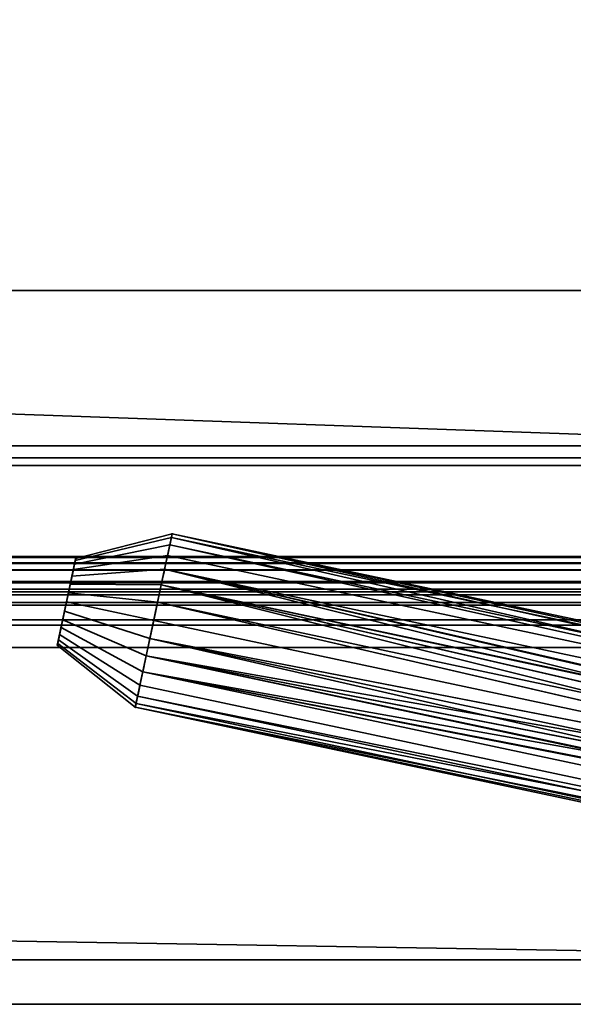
# Model space of a CAD drawing. Header units: millimetres. Extents: x -603 to 3703, y -121 to 193.
# Tile 248 of 256: x 373 to 397, y -50 to -6. Entities that reach past the tile are written whole.
import ezdxf

# ---------------------------------------------------------------- set-up
doc = ezdxf.new("R2010")
doc.units = ezdxf.units.MM
doc.layers.add('151', color=7, linetype='Continuous', true_color=0xffffff)

# ---------------------------------------------------------------- blocks, each defined once
blk = doc.blocks.new('UG_SURFACE_001')
at = {"layer": '151', "color": 252, "linetype": 'Continuous', "lineweight": 35}
for points in [[(603, -18, 2212.25), (603, 174.4, 2212.25), (-603, 174.4, 2212.25), (-603, -18, 2212.25)], [(-453, -18, 2062.25), (-453, 174.4, 2062.25), (453, 174.4, 2062.25), (453, -18, 2062.25)], [(603, -18, 2212.25), (-603, -18, 2212.25), (-453, -18, 2062.25), (453, -18, 2062.25)]]:
    blk.add_3dface(points, dxfattribs=at)
blk = doc.blocks.new('UG_SURFACE_002')
at = {"layer": '151', "color": 35, "linetype": 'Continuous', "lineweight": 35}
for points in [[(-409, -34, 2019), (409, -34, 2019), (409, 0, 2019), (-409, 0, 2019)], [(-409, -34), (-409, -2), (409, -2), (409, -34)], [(-422, -34, 2032), (422, -34, 2032), (409, -34, 2019), (-409, -34, 2019)], [(422, -48), (-422, -48), (-422, -34), (-409, -34)], [(422, -50, 2032), (422, -34, 2032), (-422, -34, 2032), (-422, -50, 2032)], [(422, -48), (-409, -34), (409, -34)], [(-422, -50, 2), (-422, -48), (422, -48), (422, -50, 2)], [(-354, -50, 1527), (-328, -50, 1523.5), (422, -50, 2032), (-422, -50, 2032)], [(-328, -50, 936.5), (-354, -50, 933), (-422, -50, 2), (422, -50, 2)], [(-11.258, -50, 1373.5), (-7.641, -50, 1377.517), (422, -50, 2032), (-328, -50, 1171.5)], [(-328, -50, 936.5), (422, -50, 2), (0, -50, 1354), (-5.288, -50, 1355.124)], [(422, -50, 2032), (-328, -50, 1523.5), (-328, -50, 1385.5)], [(-328, -50, 1385.5), (-328, -50, 1171.5), (422, -50, 2032)], [(422, -50, 2032), (-7.641, -50, 1377.517), (-2.703, -50, 1379.716)], [(-2.703, -50, 1379.716), (2.703, -50, 1379.716), (422, -50, 2032)], [(5.288, -50, 1355.124), (0, -50, 1354), (422, -50, 2)], [(2.703, -50, 1379.716), (7.641, -50, 1377.517), (422, -50, 2032)], [(9.661, -50, 1358.301), (5.288, -50, 1355.124), (422, -50, 2)], [(422, -50, 2032), (7.641, -50, 1377.517), (11.258, -50, 1373.5)], [(422, -50, 2), (12.364, -50, 1362.983), (9.661, -50, 1358.301)], [(11.258, -50, 1373.5), (12.929, -50, 1368.359), (422, -50, 2032)], [(12.929, -50, 1368.359), (12.364, -50, 1362.983), (422, -50, 2), (422, -50, 2032)]]:
    blk.add_3dface(points, dxfattribs=at)
blk = doc.blocks.new('UG_SURFACE_007')
at = {"layer": '151', "color": 252, "linetype": 'Continuous', "lineweight": 35}
for points in [[(-397, 4.014, -7.75), (-412, 4.014, -7.75), (-412, -24.953, -7.75), (412, -24.953, -7.75)], [(-397, 4.014, -8.75), (397, 4.014, -8.75), (-412, -24.953, -8.75)], [(397, 4.014, -8.75), (412, 4.014, -8.75), (412, -24.953, -8.75), (-412, -24.953, -8.75)], [(397, 4.014, -7.75), (-397, 4.014, -7.75), (412, -24.953, -7.75)], [(412, -24.953, -7.75), (412, 4.014, -7.75), (397, 4.014, -7.75)], [(-412, -25.835, -7.906), (412, -25.835, -7.906), (412, -24.953, -7.75), (-412, -24.953, -7.75)], [(-412, -24.953, -8.75), (412, -24.953, -8.75), (412, -25.493, -8.845), (-412, -25.493, -8.845)], [(-412, -25.493, -8.845), (412, -25.493, -8.845), (412, -31.644, -11.084), (-412, -31.644, -11.084)], [(-412, -31.986, -10.144), (412, -31.986, -10.144), (412, -25.835, -7.906), (-412, -25.835, -7.906)], [(412, -31.644, -11.084), (412, -31.986, -10.144), (-412, -31.986, -10.144), (-412, -31.644, -11.084)]]:
    blk.add_3dface(points, dxfattribs=at)
blk = doc.blocks.new('UG_SURFACE_035')
at = {"layer": '151', "color": 252, "linetype": 'Continuous', "lineweight": 35}
for points in [[(-414.5, -29.92, 2023.75), (414.5, -29.92, 2023.75), (414.5, 14.42, 2023.75), (-414.5, 14.42, 2023.75)], [(-413, -29.92, 2022.25), (-413, 14.42, 2022.25), (413, 14.42, 2022.25), (413, -29.92, 2022.25)], [(-468, -18, 2077.25), (468, -18, 2077.25), (466.5, -18, 2075.75), (-466.5, -18, 2075.75)], [(-468, -18, 2077.25), (-468, -29.92, 2077.25), (468, -29.92, 2077.25), (468, -18, 2077.25)], [(-466.5, -18, 2075.75), (466.5, -18, 2075.75), (466.5, -29.92, 2075.75), (-466.5, -29.92, 2075.75)], [(468, -29.92, 2077.25), (-468, -29.92, 2077.25), (-467.941, -30.521, 2077.191)], [(467.941, -30.521, 2077.191), (468, -29.92, 2077.25), (-467.941, -30.521, 2077.191)], [(-466.5, -29.92, 2075.75), (466.5, -29.92, 2075.75), (466.47, -30.228, 2075.72)], [(-466.47, -30.228, 2075.72), (-466.5, -29.92, 2075.75), (466.47, -30.228, 2075.72)], [(414.53, -30.228, 2023.78), (-414.5, -29.92, 2023.75), (-414.53, -30.228, 2023.78)], [(414.53, -30.228, 2023.78), (414.5, -29.92, 2023.75), (-414.5, -29.92, 2023.75)], [(-413.059, -30.521, 2022.309), (413, -29.92, 2022.25), (413.059, -30.521, 2022.309)], [(-413.059, -30.521, 2022.309), (-413, -29.92, 2022.25), (413, -29.92, 2022.25)], [(466.47, -30.228, 2075.72), (466.38, -30.525, 2075.63), (-466.38, -30.525, 2075.63), (-466.47, -30.228, 2075.72)], [(-414.53, -30.228, 2023.78), (-414.62, -30.525, 2023.87), (414.62, -30.525, 2023.87)], [(-414.53, -30.228, 2023.78), (414.62, -30.525, 2023.87), (414.53, -30.228, 2023.78)], [(-467.941, -30.521, 2077.191), (-467.766, -31.099, 2077.016), (467.766, -31.099, 2077.016), (467.941, -30.521, 2077.191)], [(466.037, -31.037, 2075.287), (-466.037, -31.037, 2075.287), (-466.38, -30.525, 2075.63), (466.38, -30.525, 2075.63)], [(414.62, -30.525, 2023.87), (-414.62, -30.525, 2023.87), (-414.963, -31.037, 2024.213), (414.963, -31.037, 2024.213)], [(413.059, -30.521, 2022.309), (-413.234, -31.099, 2022.485), (-413.059, -30.521, 2022.309)], [(413.059, -30.521, 2022.309), (413.234, -31.099, 2022.485), (-413.234, -31.099, 2022.485)], [(467.766, -31.099, 2077.016), (-467.766, -31.099, 2077.016), (-467.098, -32.098, 2076.348), (467.098, -32.098, 2076.348)], [(465.525, -31.38, 2074.775), (-465.525, -31.38, 2074.775), (-466.037, -31.037, 2075.287), (466.037, -31.037, 2075.287)], [(414.963, -31.037, 2024.213), (-414.963, -31.037, 2024.213), (-415.475, -31.38, 2024.725), (415.475, -31.38, 2024.725)], [(413.902, -32.098, 2023.152), (-413.902, -32.098, 2023.152), (-413.234, -31.099, 2022.485), (413.234, -31.099, 2022.485)], [(464.92, -31.5, 2074.17), (-464.92, -31.5, 2074.17), (-465.525, -31.38, 2074.775), (465.525, -31.38, 2074.775)], [(-464.92, -31.5, 2074.17), (464.92, -31.5, 2074.17), (416.08, -31.5, 2025.33), (-416.08, -31.5, 2025.33)], [(415.475, -31.38, 2024.725), (-415.475, -31.38, 2024.725), (-416.08, -31.5, 2025.33), (416.08, -31.5, 2025.33)], [(467.098, -32.098, 2076.348), (-467.098, -32.098, 2076.348), (-466.099, -32.766, 2075.349), (466.099, -32.766, 2075.349)], [(414.901, -32.766, 2024.151), (-414.901, -32.766, 2024.151), (-413.902, -32.098, 2023.152), (413.902, -32.098, 2023.152)], [(466.099, -32.766, 2075.349), (-466.099, -32.766, 2075.349), (-464.92, -33, 2074.17), (464.92, -33, 2074.17)], [(-464.92, -33, 2074.17), (-416.08, -33, 2025.33), (416.08, -33, 2025.33), (464.92, -33, 2074.17)], [(416.08, -33, 2025.33), (-416.08, -33, 2025.33), (-414.901, -32.766, 2024.151), (414.901, -32.766, 2024.151)]]:
    blk.add_3dface(points, dxfattribs=at)
blk = doc.blocks.new('UG_SURFACE_052')
at = {"layer": '151', "color": 252, "linetype": 'Continuous', "lineweight": 35}
for points in [[(379.46, -29.069, 1547.764), (379.287, -29.882, 1546.323), (375.066, -30.504, 1547.662), (375.152, -30.098, 1548.382)], [(379.46, -29.069, 1477.264), (379.287, -29.882, 1475.824), (375.066, -30.504, 1477.162), (375.152, -30.098, 1477.882)], [(379.389, -29.401, 1551), (379.496, -28.899, 1549.418), (375.17, -30.013, 1549.209), (375.117, -30.264, 1550)], [(379.389, -29.401, 1480.5), (379.496, -28.899, 1478.918), (375.17, -30.013, 1478.709), (375.117, -30.264, 1479.5)], [(379.496, -28.899, 1549.418), (379.46, -29.069, 1547.764), (375.152, -30.098, 1548.382), (375.17, -30.013, 1549.209)], [(379.496, -28.899, 1478.918), (379.46, -29.069, 1477.264), (375.152, -30.098, 1477.882), (375.17, -30.013, 1478.709)], [(424.936, -39.508, 1546.455), (424.883, -39.574, 1546.323), (379.287, -29.882, 1546.323), (379.46, -29.069, 1547.764)], [(424.883, -39.574, 1475.824), (379.287, -29.882, 1475.824), (379.46, -29.069, 1477.264), (425.469, -38.848, 1477.264)], [(379.496, -28.899, 1549.418), (379.389, -29.401, 1551), (425.214, -39.142, 1551)], [(379.496, -28.899, 1478.918), (379.389, -29.401, 1480.5), (425.214, -39.142, 1480.5)], [(425.469, -38.848, 1547.764), (379.46, -29.069, 1547.764), (379.496, -28.899, 1549.418)], [(425.469, -38.848, 1477.264), (379.46, -29.069, 1477.264), (379.496, -28.899, 1478.918)], [(379.46, -29.069, 1547.764), (425.469, -38.848, 1547.764), (424.936, -39.508, 1546.455)], [(425.214, -39.142, 1551), (425.466, -38.851, 1550.245), (379.496, -28.899, 1549.418)], [(379.496, -28.899, 1549.418), (425.608, -38.7, 1548.581), (425.469, -38.848, 1547.764)], [(379.496, -28.899, 1549.418), (425.608, -38.7, 1549.418), (425.608, -38.7, 1548.581)], [(425.466, -38.851, 1550.245), (425.608, -38.7, 1549.418), (379.496, -28.899, 1549.418)], [(425.214, -39.142, 1480.5), (425.467, -38.85, 1479.741), (379.496, -28.899, 1478.918)], [(379.496, -28.899, 1478.918), (425.608, -38.7, 1478.078), (425.469, -38.848, 1477.264)], [(379.496, -28.899, 1478.918), (425.608, -38.7, 1478.918), (425.608, -38.7, 1478.078)], [(425.467, -38.85, 1479.741), (425.608, -38.7, 1478.918), (379.496, -28.899, 1478.918)], [(379.158, -30.49, 1552.236), (379.389, -29.401, 1551), (375.117, -30.264, 1550), (375.001, -30.808, 1550.618)], [(379.158, -30.49, 1481.736), (379.389, -29.401, 1480.5), (375.117, -30.264, 1479.5), (375.001, -30.808, 1480.118)], [(379.389, -29.401, 1551), (379.158, -30.49, 1552.236), (424.523, -40.133, 1552.236), (424.951, -39.518, 1551.469)], [(425.214, -39.142, 1480.5), (379.389, -29.401, 1480.5), (379.158, -30.49, 1481.736), (424.523, -40.133, 1481.736)], [(424.951, -39.518, 1551.469), (425.214, -39.142, 1551), (379.389, -29.401, 1551)], [(375.117, -30.264, 1550), (375.17, -30.013, 1549.209), (375.152, -30.098, 1548.382), (374.757, -31.958, 1549)], [(375.117, -30.264, 1479.5), (375.17, -30.013, 1478.709), (375.152, -30.098, 1477.882), (374.757, -31.958, 1478.5)], [(379.287, -29.882, 1546.323), (379.007, -31.198, 1545.346), (374.926, -31.162, 1547.173), (375.066, -30.504, 1547.662)], [(379.287, -29.882, 1475.824), (379.007, -31.198, 1474.846), (374.926, -31.162, 1476.673), (375.066, -30.504, 1477.162)], [(424.177, -40.799, 1545.346), (379.007, -31.198, 1545.346), (379.287, -29.882, 1546.323), (424.883, -39.574, 1546.323)], [(424.177, -40.799, 1474.846), (379.007, -31.198, 1474.846), (379.287, -29.882, 1475.824), (424.883, -39.574, 1475.824)], [(375.152, -30.098, 1548.382), (375.066, -30.504, 1547.662), (374.926, -31.162, 1547.173), (374.757, -31.958, 1549)], [(375.152, -30.098, 1477.882), (375.066, -30.504, 1477.162), (374.926, -31.162, 1476.673), (374.757, -31.958, 1478.5)], [(374.843, -31.551, 1550.956), (375.001, -30.808, 1550.618), (375.117, -30.264, 1550), (374.757, -31.958, 1549)], [(374.757, -31.958, 1478.5), (374.843, -31.551, 1480.456), (375.001, -30.808, 1480.118), (375.117, -30.264, 1479.5)], [(378.842, -31.976, 1552.913), (379.158, -30.49, 1552.236), (375.001, -30.808, 1550.618), (374.843, -31.551, 1550.956)], [(378.842, -31.976, 1482.413), (379.158, -30.49, 1481.736), (375.001, -30.808, 1480.118), (374.843, -31.551, 1480.456)], [(379.158, -30.49, 1552.236), (378.842, -31.976, 1552.913), (423.882, -41.55, 1552.913)], [(379.158, -30.49, 1481.736), (378.842, -31.976, 1482.413), (423.882, -41.55, 1482.413)], [(423.882, -41.55, 1552.913), (424.18, -40.793, 1552.651), (379.158, -30.49, 1552.236)], [(424.18, -40.793, 1552.651), (424.523, -40.133, 1552.236), (379.158, -30.49, 1552.236)], [(423.882, -41.55, 1482.413), (424.152, -40.864, 1482.176), (379.158, -30.49, 1481.736)], [(424.152, -40.864, 1482.176), (424.179, -40.794, 1482.152), (379.158, -30.49, 1481.736)], [(424.179, -40.794, 1482.152), (424.523, -40.133, 1481.736), (379.158, -30.49, 1481.736)], [(374.926, -31.162, 1547.173), (374.757, -31.958, 1547), (374.587, -32.754, 1547.173), (374.757, -31.958, 1549)], [(374.926, -31.162, 1476.673), (374.757, -31.958, 1476.5), (374.587, -32.754, 1476.673), (374.757, -31.958, 1478.5)], [(379.007, -31.198, 1545.346), (378.669, -32.79, 1545), (374.757, -31.958, 1547), (374.926, -31.162, 1547.173)], [(379.007, -31.198, 1474.846), (378.669, -32.79, 1474.5), (374.757, -31.958, 1476.5), (374.926, -31.162, 1476.673)], [(423.664, -42.354, 1545), (378.669, -32.79, 1545), (379.007, -31.198, 1545.346)], [(423.664, -42.354, 1474.5), (378.669, -32.79, 1474.5), (379.007, -31.198, 1474.846)], [(379.007, -31.198, 1545.346), (423.885, -41.541, 1545.089), (423.664, -42.354, 1545)], [(379.007, -31.198, 1545.346), (424.177, -40.799, 1545.346), (423.885, -41.541, 1545.089)], [(379.007, -31.198, 1474.846), (423.883, -41.547, 1474.588), (423.664, -42.354, 1474.5)], [(379.007, -31.198, 1474.846), (424.177, -40.799, 1474.846), (424.152, -40.864, 1474.824)], [(424.152, -40.864, 1474.824), (423.883, -41.547, 1474.588), (379.007, -31.198, 1474.846)], [(374.512, -33.108, 1550.618), (374.67, -32.365, 1550.956), (374.843, -31.551, 1550.956), (374.757, -31.958, 1549)], [(378.496, -33.603, 1552.913), (378.842, -31.976, 1552.913), (374.843, -31.551, 1550.956), (374.67, -32.365, 1550.956)], [(374.67, -32.365, 1480.456), (374.757, -31.958, 1480.5), (374.843, -31.551, 1480.456), (374.757, -31.958, 1478.5)], [(378.669, -32.79, 1482.5), (378.842, -31.976, 1482.413), (374.843, -31.551, 1480.456), (374.757, -31.958, 1480.5)], [(374.447, -33.412, 1547.662), (374.361, -33.819, 1548.382), (374.343, -33.904, 1549.209), (374.757, -31.958, 1549)], [(374.343, -33.904, 1549.209), (374.396, -33.652, 1550), (374.512, -33.108, 1550.618), (374.757, -31.958, 1549)], [(374.361, -33.819, 1477.882), (374.343, -33.904, 1478.709), (374.396, -33.652, 1479.5), (374.757, -31.958, 1478.5)], [(374.587, -32.754, 1476.673), (374.447, -33.412, 1477.162), (374.361, -33.819, 1477.882), (374.757, -31.958, 1478.5)], [(374.396, -33.652, 1479.5), (374.512, -33.108, 1480.118), (374.67, -32.365, 1480.456), (374.757, -31.958, 1478.5)], [(374.757, -31.958, 1549), (374.587, -32.754, 1547.173), (374.447, -33.412, 1547.662)], [(378.669, -32.79, 1545), (378.331, -34.381, 1545.346), (374.587, -32.754, 1547.173), (374.757, -31.958, 1547)], [(378.669, -32.79, 1474.5), (378.331, -34.381, 1474.846), (374.587, -32.754, 1476.673), (374.757, -31.958, 1476.5)], [(374.757, -31.958, 1480.5), (374.67, -32.365, 1480.456), (378.496, -33.603, 1482.413), (378.669, -32.79, 1482.5)], [(378.842, -31.976, 1552.913), (378.496, -33.603, 1552.913), (423.663, -42.356, 1553)], [(378.842, -31.976, 1482.413), (378.669, -32.79, 1482.5), (423.664, -42.351, 1482.5)], [(423.663, -42.356, 1553), (423.664, -42.354, 1553), (378.842, -31.976, 1552.913)], [(423.664, -42.354, 1553), (423.882, -41.55, 1552.913), (378.842, -31.976, 1552.913)], [(423.664, -42.351, 1482.5), (423.882, -41.55, 1482.413), (378.842, -31.976, 1482.413)], [(378.18, -35.089, 1552.236), (378.496, -33.603, 1552.913), (374.67, -32.365, 1550.956), (374.512, -33.108, 1550.618)], [(378.18, -35.089, 1481.736), (378.496, -33.603, 1482.413), (374.67, -32.365, 1480.456), (374.512, -33.108, 1480.118)], [(377.949, -36.178, 1551), (378.18, -35.089, 1552.236), (374.512, -33.108, 1550.618), (374.396, -33.652, 1550)], [(377.949, -36.178, 1480.5), (378.18, -35.089, 1481.736), (374.512, -33.108, 1480.118), (374.396, -33.652, 1479.5)], [(378.331, -34.381, 1545.346), (378.051, -35.697, 1546.323), (374.447, -33.412, 1547.662), (374.587, -32.754, 1547.173)], [(378.331, -34.381, 1474.846), (378.051, -35.697, 1475.824), (374.447, -33.412, 1477.162), (374.587, -32.754, 1476.673)], [(378.331, -34.381, 1545.346), (378.669, -32.79, 1545), (423.664, -42.354, 1545)], [(378.331, -34.381, 1474.846), (378.669, -32.79, 1474.5), (423.664, -42.354, 1474.5)], [(423.664, -42.351, 1482.5), (378.669, -32.79, 1482.5), (378.496, -33.603, 1482.413)], [(378.051, -35.697, 1546.323), (377.878, -36.511, 1547.764), (374.361, -33.819, 1548.382), (374.447, -33.412, 1547.662)], [(378.051, -35.697, 1475.824), (377.878, -36.511, 1477.264), (374.361, -33.819, 1477.882), (374.447, -33.412, 1477.162)], [(377.842, -36.681, 1549.418), (377.949, -36.178, 1551), (374.396, -33.652, 1550), (374.343, -33.904, 1549.209)], [(377.842, -36.681, 1478.918), (377.949, -36.178, 1480.5), (374.396, -33.652, 1479.5), (374.343, -33.904, 1478.709)], [(377.878, -36.511, 1547.764), (377.842, -36.681, 1549.418), (374.343, -33.904, 1549.209), (374.361, -33.819, 1548.382)], [(377.878, -36.511, 1477.264), (377.842, -36.681, 1478.918), (374.343, -33.904, 1478.709), (374.361, -33.819, 1477.882)], [(423.536, -43.177, 1552.913), (378.496, -33.603, 1552.913), (378.18, -35.089, 1552.236)], [(423.504, -43.913, 1482.176), (378.496, -33.603, 1482.413), (378.18, -35.089, 1481.736)], [(378.496, -33.603, 1552.913), (423.536, -43.177, 1552.913), (423.663, -42.356, 1553)], [(423.504, -43.913, 1482.176), (423.536, -43.177, 1482.413), (378.496, -33.603, 1482.413)], [(378.496, -33.603, 1482.413), (423.536, -43.177, 1482.413), (423.664, -42.351, 1482.5)], [(423.647, -45.389, 1546.323), (378.051, -35.697, 1546.323), (378.331, -34.381, 1545.346), (423.5, -43.982, 1545.346)], [(423.647, -45.389, 1475.824), (378.051, -35.697, 1475.824), (378.331, -34.381, 1474.846), (423.5, -43.982, 1474.846)], [(423.664, -42.354, 1545), (423.536, -43.18, 1545.088), (378.331, -34.381, 1545.346)], [(423.536, -43.18, 1545.088), (423.5, -43.982, 1545.346), (378.331, -34.381, 1545.346)], [(378.331, -34.381, 1474.846), (423.535, -43.186, 1474.589), (423.503, -43.913, 1474.824)], [(423.664, -42.354, 1474.5), (423.535, -43.186, 1474.589), (378.331, -34.381, 1474.846)], [(423.503, -43.913, 1474.824), (423.5, -43.982, 1474.846), (378.331, -34.381, 1474.846)], [(423.686, -45.468, 1551.469), (423.545, -44.732, 1552.236), (378.18, -35.089, 1552.236), (377.949, -36.178, 1551)], [(423.545, -44.732, 1481.736), (378.18, -35.089, 1481.736), (377.949, -36.178, 1480.5), (423.773, -45.918, 1480.5)], [(378.18, -35.089, 1552.236), (423.5, -43.988, 1552.652), (423.536, -43.177, 1552.913)], [(378.18, -35.089, 1552.236), (423.545, -44.732, 1552.236), (423.5, -43.988, 1552.652)], [(378.18, -35.089, 1481.736), (423.5, -43.989, 1482.151), (423.504, -43.913, 1482.176)], [(378.18, -35.089, 1481.736), (423.545, -44.732, 1481.736), (423.5, -43.989, 1482.151)], [(377.878, -36.511, 1547.764), (378.051, -35.697, 1546.323), (423.647, -45.389, 1546.323), (423.669, -45.471, 1546.455)], [(423.887, -46.29, 1477.264), (377.878, -36.511, 1477.264), (378.051, -35.697, 1475.824), (423.647, -45.389, 1475.824)], [(423.773, -45.918, 1551), (377.949, -36.178, 1551), (377.842, -36.681, 1549.418)], [(423.773, -45.918, 1480.5), (377.949, -36.178, 1480.5), (377.842, -36.681, 1478.918)], [(377.949, -36.178, 1551), (423.773, -45.918, 1551), (423.686, -45.468, 1551.469)], [(377.842, -36.681, 1549.418), (377.878, -36.511, 1547.764), (423.887, -46.29, 1547.764)], [(377.842, -36.681, 1478.918), (377.878, -36.511, 1477.264), (423.887, -46.29, 1477.264)], [(423.669, -45.471, 1546.455), (423.887, -46.29, 1547.764), (377.878, -36.511, 1547.764)], [(423.887, -46.29, 1547.764), (423.954, -46.482, 1548.578), (377.842, -36.681, 1549.418)], [(377.842, -36.681, 1549.418), (423.886, -46.288, 1550.241), (423.773, -45.918, 1551)], [(377.842, -36.681, 1549.418), (423.954, -46.482, 1549.418), (423.886, -46.288, 1550.241)], [(423.954, -46.482, 1548.578), (423.954, -46.482, 1549.418), (377.842, -36.681, 1549.418)], [(423.887, -46.29, 1477.264), (423.954, -46.482, 1478.081), (377.842, -36.681, 1478.918)], [(377.842, -36.681, 1478.918), (423.886, -46.287, 1479.745), (423.773, -45.918, 1480.5)], [(377.842, -36.681, 1478.918), (423.954, -46.482, 1478.918), (423.886, -46.287, 1479.745)], [(423.954, -46.482, 1478.081), (423.954, -46.482, 1478.918), (377.842, -36.681, 1478.918)]]:
    blk.add_3dface(points, dxfattribs=at)
blk = doc.blocks.new('UG_SURFACE_053')
at = {"layer": '151', "color": 252, "linetype": 'Continuous', "lineweight": 35}
for points in [[(379.46, -29.069, 1797.764), (379.287, -29.882, 1796.323), (375.066, -30.504, 1797.662), (375.152, -30.098, 1798.382)], [(379.46, -29.069, 1727.264), (379.287, -29.882, 1725.824), (375.066, -30.504, 1727.162), (375.152, -30.098, 1727.882)], [(379.389, -29.401, 1801), (379.496, -28.899, 1799.418), (375.17, -30.013, 1799.209), (375.117, -30.264, 1800)], [(379.389, -29.401, 1730.5), (379.496, -28.899, 1728.918), (375.17, -30.013, 1728.709), (375.117, -30.264, 1729.5)], [(379.496, -28.899, 1799.418), (379.46, -29.069, 1797.764), (375.152, -30.098, 1798.382), (375.17, -30.013, 1799.209)], [(379.496, -28.899, 1728.918), (379.46, -29.069, 1727.264), (375.152, -30.098, 1727.882), (375.17, -30.013, 1728.709)], [(424.936, -39.508, 1796.455), (424.883, -39.574, 1796.323), (379.287, -29.882, 1796.323), (379.46, -29.069, 1797.764)], [(424.883, -39.574, 1725.824), (379.287, -29.882, 1725.824), (379.46, -29.069, 1727.264), (425.469, -38.848, 1727.264)], [(379.496, -28.899, 1799.418), (379.389, -29.401, 1801), (425.214, -39.142, 1801)], [(379.496, -28.899, 1728.918), (379.389, -29.401, 1730.5), (425.214, -39.142, 1730.5)], [(425.469, -38.848, 1797.764), (379.46, -29.069, 1797.764), (379.496, -28.899, 1799.418)], [(425.469, -38.848, 1727.264), (379.46, -29.069, 1727.264), (379.496, -28.899, 1728.918)], [(379.46, -29.069, 1797.764), (425.469, -38.848, 1797.764), (424.936, -39.508, 1796.455)], [(425.214, -39.142, 1801), (425.466, -38.851, 1800.245), (379.496, -28.899, 1799.418)], [(379.496, -28.899, 1799.418), (425.608, -38.7, 1798.581), (425.469, -38.848, 1797.764)], [(379.496, -28.899, 1799.418), (425.608, -38.7, 1799.418), (425.608, -38.7, 1798.581)], [(425.466, -38.851, 1800.245), (425.608, -38.7, 1799.418), (379.496, -28.899, 1799.418)], [(425.214, -39.142, 1730.5), (425.467, -38.85, 1729.741), (379.496, -28.899, 1728.918)], [(379.496, -28.899, 1728.918), (425.608, -38.7, 1728.078), (425.469, -38.848, 1727.264)], [(379.496, -28.899, 1728.918), (425.608, -38.7, 1728.918), (425.608, -38.7, 1728.078)], [(425.467, -38.85, 1729.741), (425.608, -38.7, 1728.918), (379.496, -28.899, 1728.918)], [(379.158, -30.49, 1802.236), (379.389, -29.401, 1801), (375.117, -30.264, 1800), (375.001, -30.808, 1800.618)], [(379.158, -30.49, 1731.736), (379.389, -29.401, 1730.5), (375.117, -30.264, 1729.5), (375.001, -30.808, 1730.118)], [(379.389, -29.401, 1801), (379.158, -30.49, 1802.236), (424.523, -40.133, 1802.236), (424.951, -39.518, 1801.469)], [(425.214, -39.142, 1730.5), (379.389, -29.401, 1730.5), (379.158, -30.49, 1731.736), (424.523, -40.133, 1731.736)], [(424.951, -39.518, 1801.469), (425.214, -39.142, 1801), (379.389, -29.401, 1801)], [(375.117, -30.264, 1800), (375.17, -30.013, 1799.209), (375.152, -30.098, 1798.382), (374.757, -31.958, 1799)], [(375.117, -30.264, 1729.5), (375.17, -30.013, 1728.709), (375.152, -30.098, 1727.882), (374.757, -31.958, 1728.5)], [(379.287, -29.882, 1796.323), (379.007, -31.198, 1795.346), (374.926, -31.162, 1797.173), (375.066, -30.504, 1797.662)], [(379.287, -29.882, 1725.824), (379.007, -31.198, 1724.846), (374.926, -31.162, 1726.673), (375.066, -30.504, 1727.162)], [(424.177, -40.799, 1795.346), (379.007, -31.198, 1795.346), (379.287, -29.882, 1796.323), (424.883, -39.574, 1796.323)], [(424.177, -40.799, 1724.846), (379.007, -31.198, 1724.846), (379.287, -29.882, 1725.824), (424.883, -39.574, 1725.824)], [(375.152, -30.098, 1798.382), (375.066, -30.504, 1797.662), (374.926, -31.162, 1797.173), (374.757, -31.958, 1799)], [(375.152, -30.098, 1727.882), (375.066, -30.504, 1727.162), (374.926, -31.162, 1726.673), (374.757, -31.958, 1728.5)], [(374.843, -31.551, 1800.956), (375.001, -30.808, 1800.618), (375.117, -30.264, 1800), (374.757, -31.958, 1799)], [(374.757, -31.958, 1728.5), (374.843, -31.551, 1730.456), (375.001, -30.808, 1730.118), (375.117, -30.264, 1729.5)], [(378.842, -31.976, 1802.913), (379.158, -30.49, 1802.236), (375.001, -30.808, 1800.618), (374.843, -31.551, 1800.956)], [(378.842, -31.976, 1732.413), (379.158, -30.49, 1731.736), (375.001, -30.808, 1730.118), (374.843, -31.551, 1730.456)], [(379.158, -30.49, 1802.236), (378.842, -31.976, 1802.913), (423.882, -41.55, 1802.913)], [(379.158, -30.49, 1731.736), (378.842, -31.976, 1732.413), (423.882, -41.55, 1732.413)], [(423.882, -41.55, 1802.913), (424.18, -40.793, 1802.651), (379.158, -30.49, 1802.236)], [(424.18, -40.793, 1802.651), (424.523, -40.133, 1802.236), (379.158, -30.49, 1802.236)], [(423.882, -41.55, 1732.413), (424.152, -40.864, 1732.176), (379.158, -30.49, 1731.736)], [(424.152, -40.864, 1732.176), (424.179, -40.794, 1732.152), (379.158, -30.49, 1731.736)], [(424.179, -40.794, 1732.152), (424.523, -40.133, 1731.736), (379.158, -30.49, 1731.736)], [(374.926, -31.162, 1797.173), (374.757, -31.958, 1797), (374.587, -32.754, 1797.173), (374.757, -31.958, 1799)], [(374.926, -31.162, 1726.673), (374.757, -31.958, 1726.5), (374.587, -32.754, 1726.673), (374.757, -31.958, 1728.5)], [(379.007, -31.198, 1795.346), (378.669, -32.79, 1795), (374.757, -31.958, 1797), (374.926, -31.162, 1797.173)], [(379.007, -31.198, 1724.846), (378.669, -32.79, 1724.5), (374.757, -31.958, 1726.5), (374.926, -31.162, 1726.673)], [(423.664, -42.354, 1795), (378.669, -32.79, 1795), (379.007, -31.198, 1795.346)], [(423.664, -42.354, 1724.5), (378.669, -32.79, 1724.5), (379.007, -31.198, 1724.846)], [(379.007, -31.198, 1795.346), (423.885, -41.541, 1795.089), (423.664, -42.354, 1795)], [(379.007, -31.198, 1795.346), (424.177, -40.799, 1795.346), (423.885, -41.541, 1795.089)], [(379.007, -31.198, 1724.846), (423.883, -41.547, 1724.588), (423.664, -42.354, 1724.5)], [(379.007, -31.198, 1724.846), (424.177, -40.799, 1724.846), (424.152, -40.864, 1724.824)], [(424.152, -40.864, 1724.824), (423.883, -41.547, 1724.588), (379.007, -31.198, 1724.846)], [(374.512, -33.108, 1800.618), (374.67, -32.365, 1800.956), (374.843, -31.551, 1800.956), (374.757, -31.958, 1799)], [(378.496, -33.603, 1802.913), (378.842, -31.976, 1802.913), (374.843, -31.551, 1800.956), (374.67, -32.365, 1800.956)], [(374.67, -32.365, 1730.456), (374.757, -31.958, 1730.5), (374.843, -31.551, 1730.456), (374.757, -31.958, 1728.5)], [(378.669, -32.79, 1732.5), (378.842, -31.976, 1732.413), (374.843, -31.551, 1730.456), (374.757, -31.958, 1730.5)], [(374.447, -33.412, 1797.662), (374.361, -33.819, 1798.382), (374.343, -33.904, 1799.209), (374.757, -31.958, 1799)], [(374.343, -33.904, 1799.209), (374.396, -33.652, 1800), (374.512, -33.108, 1800.618), (374.757, -31.958, 1799)], [(374.361, -33.819, 1727.882), (374.343, -33.904, 1728.709), (374.396, -33.652, 1729.5), (374.757, -31.958, 1728.5)], [(374.587, -32.754, 1726.673), (374.447, -33.412, 1727.162), (374.361, -33.819, 1727.882), (374.757, -31.958, 1728.5)], [(374.396, -33.652, 1729.5), (374.512, -33.108, 1730.118), (374.67, -32.365, 1730.456), (374.757, -31.958, 1728.5)], [(374.757, -31.958, 1799), (374.587, -32.754, 1797.173), (374.447, -33.412, 1797.662)], [(378.669, -32.79, 1795), (378.331, -34.381, 1795.346), (374.587, -32.754, 1797.173), (374.757, -31.958, 1797)], [(378.669, -32.79, 1724.5), (378.331, -34.381, 1724.846), (374.587, -32.754, 1726.673), (374.757, -31.958, 1726.5)], [(374.757, -31.958, 1730.5), (374.67, -32.365, 1730.456), (378.496, -33.603, 1732.413), (378.669, -32.79, 1732.5)], [(378.842, -31.976, 1802.913), (378.496, -33.603, 1802.913), (423.663, -42.356, 1803)], [(378.842, -31.976, 1732.413), (378.669, -32.79, 1732.5), (423.664, -42.351, 1732.5)], [(423.663, -42.356, 1803), (423.664, -42.354, 1803), (378.842, -31.976, 1802.913)], [(423.664, -42.354, 1803), (423.882, -41.55, 1802.913), (378.842, -31.976, 1802.913)], [(423.664, -42.351, 1732.5), (423.882, -41.55, 1732.413), (378.842, -31.976, 1732.413)], [(378.18, -35.089, 1802.236), (378.496, -33.603, 1802.913), (374.67, -32.365, 1800.956), (374.512, -33.108, 1800.618)], [(378.18, -35.089, 1731.736), (378.496, -33.603, 1732.413), (374.67, -32.365, 1730.456), (374.512, -33.108, 1730.118)], [(377.949, -36.178, 1801), (378.18, -35.089, 1802.236), (374.512, -33.108, 1800.618), (374.396, -33.652, 1800)], [(377.949, -36.178, 1730.5), (378.18, -35.089, 1731.736), (374.512, -33.108, 1730.118), (374.396, -33.652, 1729.5)], [(378.331, -34.381, 1795.346), (378.051, -35.697, 1796.323), (374.447, -33.412, 1797.662), (374.587, -32.754, 1797.173)], [(378.331, -34.381, 1724.846), (378.051, -35.697, 1725.824), (374.447, -33.412, 1727.162), (374.587, -32.754, 1726.673)], [(378.331, -34.381, 1795.346), (378.669, -32.79, 1795), (423.664, -42.354, 1795)], [(378.331, -34.381, 1724.846), (378.669, -32.79, 1724.5), (423.664, -42.354, 1724.5)], [(423.664, -42.351, 1732.5), (378.669, -32.79, 1732.5), (378.496, -33.603, 1732.413)], [(378.051, -35.697, 1796.323), (377.878, -36.511, 1797.764), (374.361, -33.819, 1798.382), (374.447, -33.412, 1797.662)], [(378.051, -35.697, 1725.824), (377.878, -36.511, 1727.264), (374.361, -33.819, 1727.882), (374.447, -33.412, 1727.162)], [(377.842, -36.681, 1799.418), (377.949, -36.178, 1801), (374.396, -33.652, 1800), (374.343, -33.904, 1799.209)], [(377.842, -36.681, 1728.918), (377.949, -36.178, 1730.5), (374.396, -33.652, 1729.5), (374.343, -33.904, 1728.709)], [(377.878, -36.511, 1797.764), (377.842, -36.681, 1799.418), (374.343, -33.904, 1799.209), (374.361, -33.819, 1798.382)], [(377.878, -36.511, 1727.264), (377.842, -36.681, 1728.918), (374.343, -33.904, 1728.709), (374.361, -33.819, 1727.882)], [(423.536, -43.177, 1802.913), (378.496, -33.603, 1802.913), (378.18, -35.089, 1802.236)], [(423.504, -43.913, 1732.176), (378.496, -33.603, 1732.413), (378.18, -35.089, 1731.736)], [(378.496, -33.603, 1802.913), (423.536, -43.177, 1802.913), (423.663, -42.356, 1803)], [(423.504, -43.913, 1732.176), (423.536, -43.177, 1732.413), (378.496, -33.603, 1732.413)], [(378.496, -33.603, 1732.413), (423.536, -43.177, 1732.413), (423.664, -42.351, 1732.5)], [(423.647, -45.389, 1796.323), (378.051, -35.697, 1796.323), (378.331, -34.381, 1795.346), (423.5, -43.982, 1795.346)], [(423.647, -45.389, 1725.824), (378.051, -35.697, 1725.824), (378.331, -34.381, 1724.846), (423.5, -43.982, 1724.846)], [(423.664, -42.354, 1795), (423.536, -43.18, 1795.088), (378.331, -34.381, 1795.346)], [(423.536, -43.18, 1795.088), (423.5, -43.982, 1795.346), (378.331, -34.381, 1795.346)], [(378.331, -34.381, 1724.846), (423.535, -43.186, 1724.589), (423.503, -43.913, 1724.824)], [(423.664, -42.354, 1724.5), (423.535, -43.186, 1724.589), (378.331, -34.381, 1724.846)], [(423.503, -43.913, 1724.824), (423.5, -43.982, 1724.846), (378.331, -34.381, 1724.846)], [(423.686, -45.468, 1801.469), (423.545, -44.732, 1802.236), (378.18, -35.089, 1802.236), (377.949, -36.178, 1801)], [(423.545, -44.732, 1731.736), (378.18, -35.089, 1731.736), (377.949, -36.178, 1730.5), (423.773, -45.918, 1730.5)], [(378.18, -35.089, 1802.236), (423.5, -43.988, 1802.652), (423.536, -43.177, 1802.913)], [(378.18, -35.089, 1802.236), (423.545, -44.732, 1802.236), (423.5, -43.988, 1802.652)], [(378.18, -35.089, 1731.736), (423.5, -43.989, 1732.151), (423.504, -43.913, 1732.176)], [(378.18, -35.089, 1731.736), (423.545, -44.732, 1731.736), (423.5, -43.989, 1732.151)], [(377.878, -36.511, 1797.764), (378.051, -35.697, 1796.323), (423.647, -45.389, 1796.323), (423.669, -45.471, 1796.455)], [(423.887, -46.29, 1727.264), (377.878, -36.511, 1727.264), (378.051, -35.697, 1725.824), (423.647, -45.389, 1725.824)], [(423.773, -45.918, 1801), (377.949, -36.178, 1801), (377.842, -36.681, 1799.418)], [(423.773, -45.918, 1730.5), (377.949, -36.178, 1730.5), (377.842, -36.681, 1728.918)], [(377.949, -36.178, 1801), (423.773, -45.918, 1801), (423.686, -45.468, 1801.469)], [(377.842, -36.681, 1799.418), (377.878, -36.511, 1797.764), (423.887, -46.29, 1797.764)], [(377.842, -36.681, 1728.918), (377.878, -36.511, 1727.264), (423.887, -46.29, 1727.264)], [(423.669, -45.471, 1796.455), (423.887, -46.29, 1797.764), (377.878, -36.511, 1797.764)], [(423.887, -46.29, 1797.764), (423.954, -46.482, 1798.578), (377.842, -36.681, 1799.418)], [(377.842, -36.681, 1799.418), (423.886, -46.288, 1800.241), (423.773, -45.918, 1801)], [(377.842, -36.681, 1799.418), (423.954, -46.482, 1799.418), (423.886, -46.288, 1800.241)], [(423.954, -46.482, 1798.578), (423.954, -46.482, 1799.418), (377.842, -36.681, 1799.418)], [(423.887, -46.29, 1727.264), (423.954, -46.482, 1728.081), (377.842, -36.681, 1728.918)], [(377.842, -36.681, 1728.918), (423.886, -46.287, 1729.745), (423.773, -45.918, 1730.5)], [(377.842, -36.681, 1728.918), (423.954, -46.482, 1728.918), (423.886, -46.287, 1729.745)], [(423.954, -46.482, 1728.081), (423.954, -46.482, 1728.918), (377.842, -36.681, 1728.918)]]:
    blk.add_3dface(points, dxfattribs=at)
blk = doc.blocks.new('UG_SURFACE_057')
at = {"layer": '151', "color": 252, "linetype": 'Continuous', "lineweight": 35}
for points in [[(379.46, -29.069, 362.764), (379.287, -29.882, 361.323), (375.066, -30.504, 362.662), (375.152, -30.098, 363.382)], [(379.46, -29.069, 292.264), (379.287, -29.882, 290.823), (375.066, -30.504, 292.162), (375.152, -30.098, 292.882)], [(379.389, -29.401, 366), (379.496, -28.899, 364.418), (375.17, -30.013, 364.209), (375.117, -30.264, 365)], [(379.389, -29.401, 295.5), (379.496, -28.899, 293.918), (375.17, -30.013, 293.709), (375.117, -30.264, 294.5)], [(379.496, -28.899, 364.418), (379.46, -29.069, 362.764), (375.152, -30.098, 363.382), (375.17, -30.013, 364.209)], [(379.496, -28.899, 293.918), (379.46, -29.069, 292.264), (375.152, -30.098, 292.882), (375.17, -30.013, 293.709)], [(424.936, -39.508, 361.455), (424.883, -39.574, 361.323), (379.287, -29.882, 361.323), (379.46, -29.069, 362.764)], [(424.883, -39.574, 290.823), (379.287, -29.882, 290.823), (379.46, -29.069, 292.264), (425.469, -38.848, 292.264)], [(379.496, -28.899, 364.418), (379.389, -29.401, 366), (425.214, -39.142, 366)], [(379.496, -28.899, 293.918), (379.389, -29.401, 295.5), (425.214, -39.142, 295.5)], [(425.469, -38.848, 362.764), (379.46, -29.069, 362.764), (379.496, -28.899, 364.418)], [(425.469, -38.848, 292.264), (379.46, -29.069, 292.264), (379.496, -28.899, 293.918)], [(379.46, -29.069, 362.764), (425.469, -38.848, 362.764), (424.936, -39.508, 361.455)], [(425.214, -39.142, 366), (425.466, -38.851, 365.245), (379.496, -28.899, 364.418)], [(379.496, -28.899, 364.418), (425.608, -38.7, 363.581), (425.469, -38.848, 362.764)], [(379.496, -28.899, 364.418), (425.608, -38.7, 364.418), (425.608, -38.7, 363.581)], [(425.466, -38.851, 365.245), (425.608, -38.7, 364.418), (379.496, -28.899, 364.418)], [(425.214, -39.142, 295.5), (425.467, -38.85, 294.741), (379.496, -28.899, 293.918)], [(379.496, -28.899, 293.918), (425.608, -38.7, 293.078), (425.469, -38.848, 292.264)], [(379.496, -28.899, 293.918), (425.608, -38.7, 293.918), (425.608, -38.7, 293.078)], [(425.467, -38.85, 294.741), (425.608, -38.7, 293.918), (379.496, -28.899, 293.918)], [(379.158, -30.49, 367.236), (379.389, -29.401, 366), (375.117, -30.264, 365), (375.001, -30.808, 365.618)], [(379.158, -30.49, 296.736), (379.389, -29.401, 295.5), (375.117, -30.264, 294.5), (375.001, -30.808, 295.118)], [(379.389, -29.401, 366), (379.158, -30.49, 367.236), (424.523, -40.133, 367.236), (424.951, -39.518, 366.469)], [(425.214, -39.142, 295.5), (379.389, -29.401, 295.5), (379.158, -30.49, 296.736), (424.523, -40.133, 296.736)], [(424.951, -39.518, 366.469), (425.214, -39.142, 366), (379.389, -29.401, 366)], [(375.117, -30.264, 365), (375.17, -30.013, 364.209), (375.152, -30.098, 363.382), (374.757, -31.958, 364)], [(375.117, -30.264, 294.5), (375.17, -30.013, 293.709), (375.152, -30.098, 292.882), (374.757, -31.958, 293.5)], [(379.287, -29.882, 361.323), (379.007, -31.198, 360.346), (374.926, -31.162, 362.173), (375.066, -30.504, 362.662)], [(379.287, -29.882, 290.823), (379.007, -31.198, 289.846), (374.926, -31.162, 291.673), (375.066, -30.504, 292.162)], [(424.177, -40.799, 360.346), (379.007, -31.198, 360.346), (379.287, -29.882, 361.323), (424.883, -39.574, 361.323)], [(424.177, -40.799, 289.846), (379.007, -31.198, 289.846), (379.287, -29.882, 290.823), (424.883, -39.574, 290.823)], [(375.152, -30.098, 363.382), (375.066, -30.504, 362.662), (374.926, -31.162, 362.173), (374.757, -31.958, 364)], [(375.152, -30.098, 292.882), (375.066, -30.504, 292.162), (374.926, -31.162, 291.673), (374.757, -31.958, 293.5)], [(374.843, -31.551, 365.956), (375.001, -30.808, 365.618), (375.117, -30.264, 365), (374.757, -31.958, 364)], [(374.757, -31.958, 293.5), (374.843, -31.551, 295.456), (375.001, -30.808, 295.118), (375.117, -30.264, 294.5)], [(378.842, -31.976, 367.913), (379.158, -30.49, 367.236), (375.001, -30.808, 365.618), (374.843, -31.551, 365.956)], [(378.842, -31.976, 297.413), (379.158, -30.49, 296.736), (375.001, -30.808, 295.118), (374.843, -31.551, 295.456)], [(379.158, -30.49, 367.236), (378.842, -31.976, 367.913), (423.882, -41.55, 367.913)], [(379.158, -30.49, 296.736), (378.842, -31.976, 297.413), (423.882, -41.55, 297.413)], [(423.882, -41.55, 367.913), (424.18, -40.793, 367.651), (379.158, -30.49, 367.236)], [(424.18, -40.793, 367.651), (424.523, -40.133, 367.236), (379.158, -30.49, 367.236)], [(423.882, -41.55, 297.413), (424.152, -40.864, 297.176), (379.158, -30.49, 296.736)], [(424.152, -40.864, 297.176), (424.179, -40.794, 297.151), (379.158, -30.49, 296.736)], [(424.179, -40.794, 297.151), (424.523, -40.133, 296.736), (379.158, -30.49, 296.736)], [(374.926, -31.162, 362.173), (374.757, -31.958, 362), (374.587, -32.754, 362.173), (374.757, -31.958, 364)], [(374.926, -31.162, 291.673), (374.757, -31.958, 291.5), (374.587, -32.754, 291.673), (374.757, -31.958, 293.5)], [(379.007, -31.198, 360.346), (378.669, -32.79, 360), (374.757, -31.958, 362), (374.926, -31.162, 362.173)], [(379.007, -31.198, 289.846), (378.669, -32.79, 289.5), (374.757, -31.958, 291.5), (374.926, -31.162, 291.673)], [(423.664, -42.354, 360), (378.669, -32.79, 360), (379.007, -31.198, 360.346)], [(423.664, -42.354, 289.5), (378.669, -32.79, 289.5), (379.007, -31.198, 289.846)], [(379.007, -31.198, 360.346), (423.885, -41.541, 360.089), (423.664, -42.354, 360)], [(379.007, -31.198, 360.346), (424.177, -40.799, 360.346), (423.885, -41.541, 360.089)], [(379.007, -31.198, 289.846), (423.883, -41.547, 289.588), (423.664, -42.354, 289.5)], [(379.007, -31.198, 289.846), (424.177, -40.799, 289.846), (424.152, -40.864, 289.824)], [(424.152, -40.864, 289.824), (423.883, -41.547, 289.588), (379.007, -31.198, 289.846)], [(374.512, -33.108, 365.618), (374.67, -32.365, 365.956), (374.843, -31.551, 365.956), (374.757, -31.958, 364)], [(378.496, -33.603, 367.913), (378.842, -31.976, 367.913), (374.843, -31.551, 365.956), (374.67, -32.365, 365.956)], [(374.67, -32.365, 295.456), (374.757, -31.958, 295.5), (374.843, -31.551, 295.456), (374.757, -31.958, 293.5)], [(378.669, -32.79, 297.5), (378.842, -31.976, 297.413), (374.843, -31.551, 295.456), (374.757, -31.958, 295.5)], [(374.447, -33.412, 362.662), (374.361, -33.819, 363.382), (374.343, -33.904, 364.209), (374.757, -31.958, 364)], [(374.343, -33.904, 364.209), (374.396, -33.652, 365), (374.512, -33.108, 365.618), (374.757, -31.958, 364)], [(374.361, -33.819, 292.882), (374.343, -33.904, 293.709), (374.396, -33.652, 294.5), (374.757, -31.958, 293.5)], [(374.587, -32.754, 291.673), (374.447, -33.412, 292.162), (374.361, -33.819, 292.882), (374.757, -31.958, 293.5)], [(374.396, -33.652, 294.5), (374.512, -33.108, 295.118), (374.67, -32.365, 295.456), (374.757, -31.958, 293.5)], [(374.757, -31.958, 364), (374.587, -32.754, 362.173), (374.447, -33.412, 362.662)], [(378.669, -32.79, 360), (378.331, -34.381, 360.346), (374.587, -32.754, 362.173), (374.757, -31.958, 362)], [(378.669, -32.79, 289.5), (378.331, -34.381, 289.846), (374.587, -32.754, 291.673), (374.757, -31.958, 291.5)], [(374.757, -31.958, 295.5), (374.67, -32.365, 295.456), (378.496, -33.603, 297.413), (378.669, -32.79, 297.5)], [(378.842, -31.976, 367.913), (378.496, -33.603, 367.913), (423.663, -42.356, 368)], [(378.842, -31.976, 297.413), (378.669, -32.79, 297.5), (423.664, -42.351, 297.5)], [(423.663, -42.356, 368), (423.664, -42.354, 368), (378.842, -31.976, 367.913)], [(423.664, -42.354, 368), (423.882, -41.55, 367.913), (378.842, -31.976, 367.913)], [(423.664, -42.351, 297.5), (423.882, -41.55, 297.413), (378.842, -31.976, 297.413)], [(378.18, -35.089, 367.236), (378.496, -33.603, 367.913), (374.67, -32.365, 365.956), (374.512, -33.108, 365.618)], [(378.18, -35.089, 296.736), (378.496, -33.603, 297.413), (374.67, -32.365, 295.456), (374.512, -33.108, 295.118)], [(377.949, -36.178, 366), (378.18, -35.089, 367.236), (374.512, -33.108, 365.618), (374.396, -33.652, 365)], [(377.949, -36.178, 295.5), (378.18, -35.089, 296.736), (374.512, -33.108, 295.118), (374.396, -33.652, 294.5)], [(378.331, -34.381, 360.346), (378.051, -35.697, 361.323), (374.447, -33.412, 362.662), (374.587, -32.754, 362.173)], [(378.331, -34.381, 289.846), (378.051, -35.697, 290.823), (374.447, -33.412, 292.162), (374.587, -32.754, 291.673)], [(378.331, -34.381, 360.346), (378.669, -32.79, 360), (423.664, -42.354, 360)], [(378.331, -34.381, 289.846), (378.669, -32.79, 289.5), (423.664, -42.354, 289.5)], [(423.664, -42.351, 297.5), (378.669, -32.79, 297.5), (378.496, -33.603, 297.413)], [(378.051, -35.697, 361.323), (377.878, -36.511, 362.764), (374.361, -33.819, 363.382), (374.447, -33.412, 362.662)], [(378.051, -35.697, 290.823), (377.878, -36.511, 292.264), (374.361, -33.819, 292.882), (374.447, -33.412, 292.162)], [(377.842, -36.681, 364.418), (377.949, -36.178, 366), (374.396, -33.652, 365), (374.343, -33.904, 364.209)], [(377.842, -36.681, 293.918), (377.949, -36.178, 295.5), (374.396, -33.652, 294.5), (374.343, -33.904, 293.709)], [(377.878, -36.511, 362.764), (377.842, -36.681, 364.418), (374.343, -33.904, 364.209), (374.361, -33.819, 363.382)], [(377.878, -36.511, 292.264), (377.842, -36.681, 293.918), (374.343, -33.904, 293.709), (374.361, -33.819, 292.882)], [(423.536, -43.177, 367.913), (378.496, -33.603, 367.913), (378.18, -35.089, 367.236)], [(423.504, -43.913, 297.176), (378.496, -33.603, 297.413), (378.18, -35.089, 296.736)], [(378.496, -33.603, 367.913), (423.536, -43.177, 367.913), (423.663, -42.356, 368)], [(423.504, -43.913, 297.176), (423.536, -43.177, 297.413), (378.496, -33.603, 297.413)], [(378.496, -33.603, 297.413), (423.536, -43.177, 297.413), (423.664, -42.351, 297.5)], [(423.647, -45.389, 361.323), (378.051, -35.697, 361.323), (378.331, -34.381, 360.346), (423.5, -43.982, 360.346)], [(423.647, -45.389, 290.823), (378.051, -35.697, 290.823), (378.331, -34.381, 289.846), (423.5, -43.982, 289.846)], [(423.664, -42.354, 360), (423.536, -43.18, 360.088), (378.331, -34.381, 360.346)], [(423.536, -43.18, 360.088), (423.5, -43.982, 360.346), (378.331, -34.381, 360.346)], [(378.331, -34.381, 289.846), (423.535, -43.186, 289.589), (423.503, -43.913, 289.824)], [(423.664, -42.354, 289.5), (423.535, -43.186, 289.589), (378.331, -34.381, 289.846)], [(423.503, -43.913, 289.824), (423.5, -43.982, 289.846), (378.331, -34.381, 289.846)], [(423.686, -45.468, 366.469), (423.545, -44.732, 367.236), (378.18, -35.089, 367.236), (377.949, -36.178, 366)], [(423.545, -44.732, 296.736), (378.18, -35.089, 296.736), (377.949, -36.178, 295.5), (423.773, -45.918, 295.5)], [(378.18, -35.089, 367.236), (423.5, -43.988, 367.651), (423.536, -43.177, 367.913)], [(378.18, -35.089, 367.236), (423.545, -44.732, 367.236), (423.5, -43.988, 367.651)], [(378.18, -35.089, 296.736), (423.5, -43.989, 297.151), (423.504, -43.913, 297.176)], [(378.18, -35.089, 296.736), (423.545, -44.732, 296.736), (423.5, -43.989, 297.151)], [(377.878, -36.511, 362.764), (378.051, -35.697, 361.323), (423.647, -45.389, 361.323), (423.669, -45.471, 361.455)], [(423.887, -46.29, 292.264), (377.878, -36.511, 292.264), (378.051, -35.697, 290.823), (423.647, -45.389, 290.823)], [(423.773, -45.918, 366), (377.949, -36.178, 366), (377.842, -36.681, 364.418)], [(423.773, -45.918, 295.5), (377.949, -36.178, 295.5), (377.842, -36.681, 293.918)], [(377.949, -36.178, 366), (423.773, -45.918, 366), (423.686, -45.468, 366.469)], [(377.842, -36.681, 364.418), (377.878, -36.511, 362.764), (423.887, -46.29, 362.764)], [(377.842, -36.681, 293.918), (377.878, -36.511, 292.264), (423.887, -46.29, 292.264)], [(423.669, -45.471, 361.455), (423.887, -46.29, 362.764), (377.878, -36.511, 362.764)], [(423.887, -46.29, 362.764), (423.954, -46.482, 363.578), (377.842, -36.681, 364.418)], [(377.842, -36.681, 364.418), (423.886, -46.288, 365.241), (423.773, -45.918, 366)], [(377.842, -36.681, 364.418), (423.954, -46.482, 364.418), (423.886, -46.288, 365.241)], [(423.954, -46.482, 363.578), (423.954, -46.482, 364.418), (377.842, -36.681, 364.418)], [(423.887, -46.29, 292.264), (423.954, -46.482, 293.081), (377.842, -36.681, 293.918)], [(377.842, -36.681, 293.918), (423.886, -46.287, 294.745), (423.773, -45.918, 295.5)], [(377.842, -36.681, 293.918), (423.954, -46.482, 293.918), (423.886, -46.287, 294.745)], [(423.954, -46.482, 293.081), (423.954, -46.482, 293.918), (377.842, -36.681, 293.918)]]:
    blk.add_3dface(points, dxfattribs=at)

msp = doc.modelspace()

# ---------------------------------------------------------------- linework, layer by layer
at = {"layer": '151', "color": 252, "linetype": 'Continuous', "lineweight": 35}
for p, q in [((603, -18, 2212.25), (-603, -18, 2212.25)), ((468, -18, 2077.25), (-468, -18, 2077.25)), ((466.5, -18, 2075.75), (-466.5, -18, 2075.75)), ((-453, -18, 2062.25), (453, -18, 2062.25)), ((412, -24.953, -7.75), (-412, -24.953, -7.75)), ((412, -24.953, -8.75), (-412, -24.953, -8.75)), ((412, -25.493, -8.845), (-412, -25.493, -8.845)), ((412, -25.835, -7.906), (-412, -25.835, -7.906)), ((468, -29.92, 2077.25), (-468, -29.92, 2077.25)), ((466.5, -29.92, 2075.75), (-466.5, -29.92, 2075.75)), ((414.5, -29.92, 2023.75), (-414.5, -29.92, 2023.75)), ((413, -29.92, 2022.25), (-413, -29.92, 2022.25)), ((464.92, -31.5, 2074.17), (-464.92, -31.5, 2074.17)), ((416.08, -31.5, 2025.33), (-416.08, -31.5, 2025.33)), ((412, -31.644, -11.084), (-412, -31.644, -11.084)), ((412, -31.986, -10.144), (-412, -31.986, -10.144)), ((464.92, -33, 2074.17), (-464.92, -33, 2074.17)), ((416.08, -33, 2025.33), (-416.08, -33, 2025.33))]:
    msp.add_line(p, q, dxfattribs=at)
at = {"layer": '151', "color": 35, "linetype": 'Continuous', "lineweight": 35}
for p, q in [((422, -34, 2032), (-422, -34, 2032)), ((409, -34, 2019), (-409, -34, 2019)), ((-422, -48), (422, -48)), ((-422, -50, 2032), (422, -50, 2032)), ((422, -50, 2), (-422, -50, 2))]:
    msp.add_line(p, q, dxfattribs=at)
at = {"layer": '151', "color": 252, "linetype": 'Continuous', "lineweight": 35, "extrusion": (0.978148, -0.207912, 0)}
for centre in [(46.657, 1549, 377.212), (46.657, 1478.5, 377.212), (46.657, 1728.5, 377.212), (46.657, 1799, 377.212), (46.657, 293.5, 377.212), (46.657, 364, 377.212)]:
    msp.add_circle(centre, 4, dxfattribs=at)
at = {"layer": '151', "color": 252, "linetype": 'Continuous', "lineweight": 35, "extrusion": (-0.978148, 0.207912, 0)}
for centre in [(-46.657, 1478.5, -373.212), (-46.657, 1549, -373.212), (-46.657, 1799, -373.212), (-46.657, 1728.5, -373.212), (-46.657, 364, -373.212), (-46.657, 293.5, -373.212)]:
    msp.add_circle(centre, 2, dxfattribs=at)

# ---------------------------------------------------------------- block references
at = {"layer": '151', "color": 252, "linetype": 'Continuous', "lineweight": 35}
for name in ['UG_SURFACE_001', 'UG_SURFACE_007', 'UG_SURFACE_035', 'UG_SURFACE_052', 'UG_SURFACE_053', 'UG_SURFACE_057']:
    msp.add_blockref(name, (0, 0), dxfattribs=at)
at = {"layer": '151', "color": 35, "linetype": 'Continuous', "lineweight": 35}
msp.add_blockref('UG_SURFACE_002', (0, 0), dxfattribs=at)

doc.saveas('drawing.dxf')
